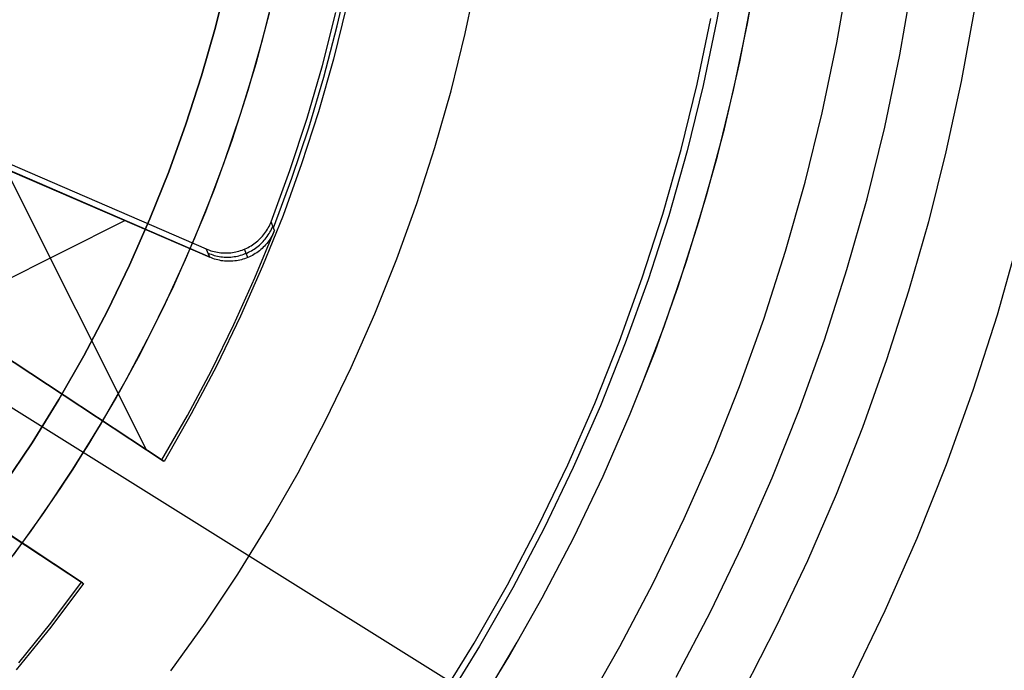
# Model space of a CAD drawing. Header units: millimetres. Extents: x 6239 to 7218, y -13987 to -13139.
# Tile 175 of 256: x 6753 to 6774, y -13478 to -13465. Entities that reach past the tile are written whole.
import ezdxf

# ---------------------------------------------------------------- set-up
doc = ezdxf.new("R2010")
doc.units = ezdxf.units.MM
doc.layers.add('color', color=7, linetype='Continuous')
doc.layers.add('luz', color=7, linetype='Continuous')

msp = doc.modelspace()

# ---------------------------------------------------------------- linework, layer by layer
at = {"color": 7, "true_color": 0xffffff}
for p, q in [((6767.997, -13463.55, 199.6), (6767.76, -13464.91, 199.6)), ((6767.997, -13463.55, 199.6), (6767.76, -13464.91, 199.6)), ((6768.385, -13464.987, 51.1), (6768.624, -13463.613, 51.1)), ((6768.385, -13464.987, 51.1), (6768.624, -13463.613, 51.1)), ((6770.221, -13465.383, 52.515), (6770.473, -13463.938, 52.515)), ((6770.221, -13465.383, 52.515), (6770.473, -13463.938, 52.515)), ((6757.722, -13464.057, 223.059), (6757.473, -13465.065, 223.059)), ((6757.473, -13465.065, 216.059), (6757.722, -13464.057, 216.059)), ((6757.722, -13464.057, 223.059), (6757.473, -13465.065, 223.059)), ((6757.722, -13464.057, 219.559), (6757.473, -13465.065, 219.559)), ((6771.51, -13465.631, 105.1), (6771.77, -13464.141, 105.1)), ((6771.51, -13465.631, 105.1), (6771.77, -13464.141, 105.1)), ((6758.439, -13465.323, 212.059), (6758.697, -13464.281, 212.059)), ((6758.439, -13465.323, 212.059), (6758.697, -13464.281, 212.059)), ((6758.439, -13465.323, 217.559), (6758.697, -13464.281, 217.559)), ((6768.227, -13465.772, 51.1), (6768.496, -13464.386, 51.1)), ((6758.307, -13465.805, 223.059), (6758.58, -13464.772, 223.059)), ((6758.307, -13465.805, 223.059), (6758.58, -13464.772, 223.059)), ((6773.033, -13464.721, 60.689), (6772.767, -13466.175, 60.689)), ((6773.033, -13464.721, 60.689), (6772.767, -13466.175, 60.689)), ((6767.354, -13466.234, 200.6), (6767.637, -13464.887, 200.6)), ((6767.354, -13466.234, 200.6), (6767.637, -13464.887, 200.6)), ((6767.76, -13464.91, 199.6), (6767.476, -13466.262, 199.6)), ((6767.76, -13464.91, 199.6), (6767.476, -13466.262, 199.6)), ((6757.473, -13465.065, 223.059), (6757.189, -13466.064, 223.059)), ((6757.189, -13466.064, 216.059), (6757.473, -13465.065, 216.059)), ((6757.473, -13465.065, 223.059), (6757.189, -13466.064, 223.059)), ((6757.473, -13465.065, 219.559), (6757.189, -13466.064, 219.559)), ((6768.1, -13466.353, 51.1), (6768.385, -13464.987, 51.1)), ((6768.1, -13466.353, 51.1), (6768.385, -13464.987, 51.1)), ((6758.145, -13466.356, 212.059), (6758.439, -13465.323, 212.059)), ((6758.145, -13466.356, 212.059), (6758.439, -13465.323, 212.059)), ((6758.146, -13466.355, 217.559), (6758.439, -13465.323, 217.559)), ((6769.919, -13466.819, 52.515), (6770.221, -13465.383, 52.515)), ((6769.919, -13466.819, 52.515), (6770.221, -13465.383, 52.515)), ((6767.911, -13467.149, 51.1), (6768.227, -13465.772, 51.1)), ((6771.199, -13467.111, 105.1), (6771.51, -13465.631, 105.1)), ((6771.199, -13467.111, 105.1), (6771.51, -13465.631, 105.1)), ((6757.998, -13466.829, 223.059), (6758.307, -13465.805, 223.059)), ((6757.998, -13466.829, 223.059), (6758.307, -13465.805, 223.059)), ((6757.189, -13466.064, 223.059), (6756.87, -13467.053, 223.059)), ((6756.87, -13467.053, 216.059), (6757.189, -13466.064, 216.059)), ((6757.189, -13466.064, 223.059), (6756.87, -13467.053, 223.059)), ((6757.189, -13466.064, 219.559), (6756.87, -13467.053, 219.559)), ((6772.767, -13466.175, 60.689), (6772.455, -13467.621, 60.689)), ((6772.767, -13466.175, 60.689), (6772.455, -13467.621, 60.689)), ((6757.816, -13467.377, 217.559), (6758.146, -13466.355, 217.559)), ((6757.816, -13467.378, 212.059), (6758.145, -13466.356, 212.059)), ((6757.816, -13467.378, 212.059), (6758.145, -13466.356, 212.059)), ((6767.025, -13467.57, 200.6), (6767.354, -13466.234, 200.6)), ((6767.025, -13467.57, 200.6), (6767.354, -13466.234, 200.6)), ((6767.476, -13466.262, 199.6), (6767.146, -13467.602, 199.6)), ((6767.476, -13466.262, 199.6), (6767.146, -13467.602, 199.6)), ((6767.768, -13467.708, 51.1), (6768.1, -13466.353, 51.1)), ((6767.768, -13467.708, 51.1), (6768.1, -13466.353, 51.1)), ((6757.654, -13467.841, 223.059), (6757.998, -13466.829, 223.059)), ((6757.654, -13467.841, 223.059), (6757.998, -13466.829, 223.059)), ((6769.568, -13468.244, 52.515), (6769.919, -13466.819, 52.515)), ((6769.568, -13468.244, 52.515), (6769.919, -13466.819, 52.515)), ((6756.87, -13467.053, 223.059), (6756.518, -13468.03, 223.059)), ((6756.518, -13468.03, 216.059), (6756.87, -13467.053, 216.059)), ((6756.87, -13467.053, 223.059), (6756.518, -13468.03, 223.059)), ((6756.87, -13467.053, 219.559), (6756.518, -13468.03, 219.559)), ((6767.547, -13468.513, 51.1), (6767.911, -13467.149, 51.1)), ((6770.837, -13468.58, 105.1), (6771.199, -13467.111, 105.1)), ((6770.837, -13468.58, 105.1), (6771.199, -13467.111, 105.1)), ((6757.452, -13468.387, 217.559), (6757.816, -13467.377, 217.559)), ((6757.452, -13468.388, 212.059), (6757.816, -13467.378, 212.059)), ((6757.452, -13468.388, 212.059), (6757.816, -13467.378, 212.059)), ((6766.649, -13468.895, 200.6), (6767.025, -13467.57, 200.6)), ((6766.649, -13468.895, 200.6), (6767.025, -13467.57, 200.6)), ((6767.146, -13467.602, 199.6), (6766.769, -13468.931, 199.6)), ((6767.146, -13467.602, 199.6), (6766.769, -13468.931, 199.6)), ((6767.39, -13469.05, 51.1), (6767.768, -13467.708, 51.1)), ((6767.39, -13469.05, 51.1), (6767.768, -13467.708, 51.1)), ((6772.455, -13467.621, 60.689), (6772.096, -13469.055, 60.689)), ((6772.455, -13467.621, 60.689), (6772.096, -13469.055, 60.689)), ((6757.275, -13468.841, 223.059), (6757.654, -13467.841, 223.059)), ((6757.275, -13468.841, 223.059), (6757.654, -13467.841, 223.059)), ((6756.518, -13468.03, 223.059), (6756.132, -13468.995, 223.059)), ((6756.132, -13468.995, 216.059), (6756.518, -13468.03, 216.059)), ((6756.518, -13468.03, 223.059), (6756.132, -13468.995, 223.059)), ((6756.518, -13468.03, 219.559), (6756.132, -13468.995, 219.559)), ((6757.052, -13469.384, 212.059), (6757.452, -13468.388, 212.059)), ((6757.052, -13469.384, 212.059), (6757.452, -13468.388, 212.059)), ((6757.053, -13469.384, 217.559), (6757.452, -13468.387, 217.559)), ((6769.168, -13469.656, 52.515), (6769.568, -13468.244, 52.515)), ((6769.168, -13469.656, 52.515), (6769.568, -13468.244, 52.515)), ((6767.136, -13469.864, 51.1), (6767.547, -13468.513, 51.1)), ((6770.424, -13470.035, 105.1), (6770.837, -13468.58, 105.1)), ((6770.424, -13470.035, 105.1), (6770.837, -13468.58, 105.1)), ((6756.132, -13468.995, 223.059), (6755.712, -13469.945, 223.059)), ((6755.712, -13469.945, 216.059), (6756.132, -13468.995, 216.059)), ((6756.132, -13468.995, 223.059), (6755.712, -13469.945, 223.059)), ((6756.132, -13468.995, 219.559), (6755.712, -13469.945, 219.559)), ((6756.862, -13469.827, 223.059), (6757.275, -13468.841, 223.059)), ((6756.862, -13469.827, 223.059), (6757.275, -13468.841, 223.059)), ((6766.228, -13470.205, 200.6), (6766.649, -13468.895, 200.6)), ((6766.228, -13470.205, 200.6), (6766.649, -13468.895, 200.6)), ((6766.769, -13468.931, 199.6), (6766.347, -13470.246, 199.6)), ((6766.769, -13468.931, 199.6), (6766.347, -13470.246, 199.6)), ((6766.965, -13470.379, 51.1), (6767.39, -13469.05, 51.1)), ((6766.965, -13470.379, 51.1), (6767.39, -13469.05, 51.1)), ((6772.096, -13469.055, 60.689), (6771.69, -13470.476, 60.689)), ((6772.096, -13469.055, 60.689), (6771.69, -13470.476, 60.689)), ((6756.619, -13470.367, 212.059), (6757.052, -13469.384, 212.059)), ((6756.619, -13470.367, 212.059), (6757.052, -13469.384, 212.059)), ((6756.619, -13470.366, 217.559), (6757.053, -13469.384, 217.559)), ((6773.946, -13469.403, 62.1), (6773.503, -13470.966, 62.1)), ((6773.946, -13469.403, 62.1), (6773.503, -13470.966, 62.1)), ((6756.416, -13470.798, 223.059), (6756.862, -13469.827, 223.059)), ((6756.416, -13470.798, 223.059), (6756.862, -13469.827, 223.059)), ((6768.719, -13471.053, 52.515), (6769.168, -13469.656, 52.515)), ((6768.719, -13471.053, 52.515), (6769.168, -13469.656, 52.515)), ((6755.712, -13469.945, 223.059), (6755.26, -13470.88, 223.059)), ((6755.26, -13470.88, 216.059), (6755.712, -13469.945, 216.059)), ((6755.712, -13469.945, 223.059), (6755.26, -13470.88, 223.059)), ((6755.712, -13469.945, 219.559), (6755.26, -13470.88, 219.559)), ((6766.678, -13471.2, 51.1), (6767.136, -13469.864, 51.1)), ((6765.762, -13471.5, 200.6), (6766.228, -13470.205, 200.6)), ((6765.762, -13471.5, 200.6), (6766.228, -13470.205, 200.6)), ((6769.962, -13471.475, 105.1), (6770.424, -13470.035, 105.1)), ((6769.962, -13471.475, 105.1), (6770.424, -13470.035, 105.1)), ((6756.152, -13471.333, 217.559), (6756.619, -13470.366, 217.559)), ((6756.152, -13471.333, 212.059), (6756.619, -13470.367, 212.059)), ((6756.152, -13471.333, 212.059), (6756.619, -13470.367, 212.059)), ((6766.347, -13470.246, 199.6), (6765.88, -13471.545, 199.6)), ((6766.347, -13470.246, 199.6), (6765.88, -13471.545, 199.6)), ((6766.496, -13471.693, 51.1), (6766.965, -13470.379, 51.1)), ((6766.496, -13471.693, 51.1), (6766.965, -13470.379, 51.1)), ((6771.69, -13470.476, 60.689), (6771.239, -13471.884, 60.689)), ((6771.69, -13470.476, 60.689), (6771.239, -13471.884, 60.689)), ((6755.936, -13471.753, 223.059), (6756.416, -13470.798, 223.059)), ((6755.936, -13471.753, 223.059), (6756.416, -13470.798, 223.059)), ((6755.26, -13470.88, 223.059), (6754.776, -13471.8, 223.059)), ((6754.776, -13471.8, 216.059), (6755.26, -13470.88, 216.059)), ((6755.26, -13470.88, 223.059), (6754.776, -13471.8, 223.059)), ((6755.26, -13470.88, 219.559), (6754.776, -13471.8, 219.559)), ((6773.503, -13470.966, 62.1), (6773.007, -13472.512, 62.1)), ((6773.503, -13470.966, 62.1), (6773.007, -13472.512, 62.1)), ((6755.09, -13471.213, 223.059), (6755.09, -13471.213, 216.059)), ((6766.174, -13472.519, 51.1), (6766.678, -13471.2, 51.1)), ((6768.223, -13472.434, 52.515), (6768.719, -13471.053, 52.515)), ((6768.223, -13472.434, 52.515), (6768.719, -13471.053, 52.515)), ((6755.651, -13472.283, 212.059), (6756.152, -13471.333, 212.059)), ((6755.651, -13472.283, 212.059), (6756.152, -13471.333, 212.059)), ((6755.652, -13472.282, 217.559), (6756.152, -13471.333, 217.559)), ((6765.252, -13472.779, 200.6), (6765.762, -13471.5, 200.6)), ((6765.252, -13472.779, 200.6), (6765.762, -13471.5, 200.6)), ((6765.88, -13471.545, 199.6), (6765.368, -13472.827, 199.6)), ((6765.88, -13471.545, 199.6), (6765.368, -13472.827, 199.6)), ((6769.45, -13472.899, 105.1), (6769.962, -13471.475, 105.1)), ((6769.45, -13472.899, 105.1), (6769.962, -13471.475, 105.1)), ((6754.776, -13471.8, 223.059), (6754.26, -13472.701, 223.059)), ((6754.26, -13472.701, 216.059), (6754.776, -13471.8, 216.059)), ((6754.776, -13471.8, 223.059), (6754.26, -13472.701, 223.059)), ((6754.776, -13471.8, 219.559), (6754.26, -13472.701, 219.559)), ((6755.423, -13472.691, 223.059), (6755.936, -13471.753, 223.059)), ((6755.423, -13472.691, 223.059), (6755.936, -13471.753, 223.059)), ((6765.982, -13472.989, 51.1), (6766.496, -13471.693, 51.1)), ((6765.982, -13472.989, 51.1), (6766.496, -13471.693, 51.1)), ((6771.239, -13471.884, 60.689), (6770.742, -13473.275, 60.689)), ((6771.239, -13471.884, 60.689), (6770.742, -13473.275, 60.689)), ((6755.118, -13473.215, 212.059), (6755.651, -13472.283, 212.059)), ((6755.118, -13473.215, 212.059), (6755.651, -13472.283, 212.059)), ((6755.119, -13473.214, 217.559), (6755.652, -13472.282, 217.559)), ((6767.679, -13473.796, 52.515), (6768.223, -13472.434, 52.515)), ((6767.679, -13473.796, 52.515), (6768.223, -13472.434, 52.515)), ((6773.007, -13472.512, 62.1), (6772.457, -13474.039, 62.1)), ((6773.007, -13472.512, 62.1), (6772.457, -13474.039, 62.1)), ((6754.26, -13472.701, 223.059), (6753.714, -13473.585, 223.059)), ((6753.714, -13473.585, 216.059), (6754.26, -13472.701, 216.059)), ((6754.26, -13472.701, 223.059), (6753.714, -13473.585, 223.059)), ((6754.26, -13472.701, 219.559), (6753.714, -13473.585, 219.559)), ((6754.878, -13473.611, 223.059), (6755.423, -13472.691, 223.059)), ((6754.878, -13473.611, 223.059), (6755.423, -13472.691, 223.059)), ((6764.698, -13474.039, 200.6), (6765.252, -13472.779, 200.6)), ((6764.698, -13474.039, 200.6), (6765.252, -13472.779, 200.6)), ((6765.368, -13472.827, 199.6), (6764.812, -13474.091, 199.6)), ((6765.368, -13472.827, 199.6), (6764.812, -13474.091, 199.6)), ((6765.423, -13474.267, 51.1), (6765.982, -13472.989, 51.1)), ((6765.423, -13474.267, 51.1), (6765.982, -13472.989, 51.1)), ((6768.889, -13474.304, 105.1), (6769.45, -13472.899, 105.1)), ((6768.889, -13474.304, 105.1), (6769.45, -13472.899, 105.1)), ((6754.553, -13474.128, 212.059), (6755.118, -13473.215, 212.059)), ((6754.553, -13474.128, 212.059), (6755.118, -13473.215, 212.059)), ((6754.554, -13474.127, 217.559), (6755.119, -13473.214, 217.559)), ((6770.742, -13473.275, 60.689), (6770.201, -13474.649, 60.689)), ((6770.742, -13473.275, 60.689), (6770.201, -13474.649, 60.689)), ((6753.714, -13473.585, 223.059), (6753.137, -13474.449, 223.059)), ((6753.137, -13474.449, 216.059), (6753.714, -13473.585, 216.059)), ((6753.714, -13473.585, 223.059), (6753.137, -13474.449, 223.059)), ((6753.714, -13473.585, 219.559), (6753.137, -13474.449, 219.559)), ((6754.302, -13474.512, 223.059), (6754.878, -13473.611, 223.059)), ((6754.302, -13474.512, 223.059), (6754.878, -13473.611, 223.059)), ((6767.088, -13475.14, 52.515), (6767.679, -13473.796, 52.515)), ((6767.088, -13475.14, 52.515), (6767.679, -13473.796, 52.515)), ((6764.101, -13475.279, 200.6), (6764.698, -13474.039, 200.6)), ((6764.101, -13475.279, 200.6), (6764.698, -13474.039, 200.6)), ((6772.457, -13474.039, 62.1), (6771.855, -13475.547, 62.1)), ((6772.457, -13474.039, 62.1), (6771.855, -13475.547, 62.1)), ((6753.957, -13475.021, 212.059), (6754.553, -13474.128, 212.059)), ((6753.957, -13475.021, 212.059), (6754.553, -13474.128, 212.059)), ((6753.958, -13475.02, 217.559), (6754.554, -13474.127, 217.559)), ((6764.812, -13474.091, 199.6), (6764.213, -13475.336, 199.6)), ((6764.812, -13474.091, 199.6), (6764.213, -13475.336, 199.6)), ((6764.821, -13475.525, 51.1), (6765.423, -13474.267, 51.1)), ((6764.821, -13475.525, 51.1), (6765.423, -13474.267, 51.1)), ((6768.28, -13475.688, 105.1), (6768.889, -13474.304, 105.1)), ((6768.28, -13475.688, 105.1), (6768.889, -13474.304, 105.1)), ((6753.696, -13475.392, 223.059), (6754.302, -13474.512, 223.059)), ((6753.696, -13475.392, 223.059), (6754.302, -13474.512, 223.059)), ((6770.201, -13474.649, 60.689), (6769.614, -13476.005, 60.689)), ((6770.201, -13474.649, 60.689), (6769.614, -13476.005, 60.689)), ((6753.33, -13475.893, 212.059), (6753.957, -13475.021, 212.059)), ((6753.33, -13475.893, 212.059), (6753.957, -13475.021, 212.059)), ((6753.331, -13475.892, 217.559), (6753.958, -13475.02, 217.559)), ((6763.461, -13476.498, 200.6), (6764.101, -13475.279, 200.6)), ((6763.461, -13476.498, 200.6), (6764.101, -13475.279, 200.6)), ((6766.452, -13476.462, 52.515), (6767.088, -13475.14, 52.515)), ((6766.452, -13476.462, 52.515), (6767.088, -13475.14, 52.515)), ((6753.059, -13476.251, 223.059), (6753.696, -13475.392, 223.059)), ((6753.059, -13476.251, 223.059), (6753.696, -13475.392, 223.059)), ((6764.213, -13475.336, 199.6), (6763.571, -13476.558, 199.6)), ((6764.213, -13475.336, 199.6), (6763.571, -13476.558, 199.6)), ((6764.176, -13476.762, 51.1), (6764.821, -13475.525, 51.1)), ((6764.176, -13476.762, 51.1), (6764.821, -13475.525, 51.1)), ((6771.855, -13475.547, 62.1), (6771.202, -13477.034, 62.1)), ((6771.855, -13475.547, 62.1), (6771.202, -13477.034, 62.1)), ((6767.624, -13477.051, 105.1), (6768.28, -13475.688, 105.1)), ((6767.624, -13477.051, 105.1), (6768.28, -13475.688, 105.1)), ((6769.614, -13476.005, 60.689), (6768.983, -13477.34, 60.689)), ((6769.614, -13476.005, 60.689), (6768.983, -13477.34, 60.689)), ((6765.77, -13477.761, 52.515), (6766.452, -13476.462, 52.515)), ((6765.77, -13477.761, 52.515), (6766.452, -13476.462, 52.515)), ((6762.78, -13477.694, 200.6), (6763.461, -13476.498, 200.6)), ((6762.78, -13477.694, 200.6), (6763.461, -13476.498, 200.6)), ((6763.571, -13476.558, 199.6), (6762.888, -13477.758, 199.6)), ((6763.571, -13476.558, 199.6), (6762.888, -13477.758, 199.6)), ((6763.489, -13477.976, 51.1), (6764.176, -13476.762, 51.1)), ((6763.489, -13477.976, 51.1), (6764.176, -13476.762, 51.1)), ((6766.921, -13478.391, 105.1), (6767.624, -13477.051, 105.1)), ((6766.921, -13478.391, 105.1), (6767.624, -13477.051, 105.1)), ((6771.202, -13477.034, 62.1), (6770.497, -13478.497, 62.1)), ((6771.202, -13477.034, 62.1), (6770.497, -13478.497, 62.1)), ((6768.983, -13477.34, 60.689), (6768.309, -13478.653, 60.689)), ((6768.983, -13477.34, 60.689), (6768.309, -13478.653, 60.689)), ((6762.058, -13478.866, 200.6), (6762.78, -13477.694, 200.6)), ((6762.058, -13478.866, 200.6), (6762.78, -13477.694, 200.6)), ((6762.981, -13478.815, 51.1), (6763.664, -13477.675, 51.1)), ((6762.888, -13477.758, 199.6), (6762.163, -13478.934, 199.6)), ((6762.888, -13477.758, 199.6), (6762.163, -13478.934, 199.6)), ((6765.043, -13479.036, 52.515), (6765.77, -13477.761, 52.515)), ((6765.043, -13479.036, 52.515), (6765.77, -13477.761, 52.515)), ((6762.76, -13479.166, 51.1), (6763.489, -13477.976, 51.1)), ((6762.76, -13479.166, 51.1), (6763.489, -13477.976, 51.1))]:
    msp.add_line(p, q, dxfattribs=at)
at = {"layer": 'color', "color": 254, "true_color": 0xcad1ee}
for p, q in [((6759.973, -13465.038, 33.4), (6760.213, -13463.979, 33.4)), ((6762.598, -13465.195, 30.3), (6762.848, -13464.013, 30.3)), ((6762.598, -13465.195, 30.3), (6762.848, -13464.013, 30.3)), ((6762.598, -13465.195, 38.6), (6762.848, -13464.013, 38.6)), ((6762.598, -13465.195, 34.45), (6762.848, -13464.013, 34.45)), ((6762.598, -13465.195, 38.6), (6762.848, -13464.013, 38.6)), ((6759.669, -13465.852, 28.2), (6759.946, -13464.762, 28.2)), ((6759.669, -13465.852, 28.2), (6759.946, -13464.762, 28.2)), ((6760.162, -13464.633, 38.6), (6759.892, -13465.721, 38.6)), ((6760.162, -13464.633, 38.6), (6759.892, -13465.721, 38.6)), ((6759.698, -13466.089, 33.4), (6759.973, -13465.038, 33.4)), ((6762.307, -13466.368, 30.3), (6762.598, -13465.195, 30.3)), ((6762.307, -13466.368, 30.3), (6762.598, -13465.195, 30.3)), ((6762.307, -13466.368, 38.6), (6762.598, -13465.195, 38.6)), ((6762.307, -13466.368, 34.45), (6762.598, -13465.195, 34.45)), ((6762.307, -13466.368, 38.6), (6762.598, -13465.195, 38.6)), ((6759.892, -13465.721, 38.6), (6759.585, -13466.8, 38.6)), ((6759.892, -13465.721, 38.6), (6759.585, -13466.8, 38.6)), ((6757.356, -13469.778, 35.436), (6748.473, -13465.938, 35.436)), ((6748.523, -13465.821, 28.2), (6757.286, -13469.61, 28.2)), ((6748.523, -13465.821, 28.2), (6757.286, -13469.61, 28.2)), ((6759.355, -13466.931, 28.2), (6759.669, -13465.852, 28.2)), ((6759.355, -13466.931, 28.2), (6759.669, -13465.852, 28.2)), ((6759.388, -13467.13, 33.4), (6759.698, -13466.089, 33.4)), ((6761.976, -13467.53, 30.3), (6762.307, -13466.368, 30.3)), ((6761.976, -13467.53, 30.3), (6762.307, -13466.368, 30.3)), ((6761.976, -13467.53, 38.6), (6762.307, -13466.368, 38.6)), ((6761.976, -13467.53, 34.45), (6762.307, -13466.368, 34.45)), ((6761.976, -13467.53, 38.6), (6762.307, -13466.368, 38.6)), ((6749.943, -13466.576, 35.6), (6757.357, -13469.782, 35.6)), ((6749.943, -13466.576, 35.6), (6757.357, -13469.782, 35.6)), ((6759.003, -13467.999, 28.2), (6759.355, -13466.931, 28.2)), ((6759.003, -13467.999, 28.2), (6759.355, -13466.931, 28.2)), ((6759.585, -13466.8, 38.6), (6759.241, -13467.868, 38.6)), ((6759.585, -13466.8, 38.6), (6759.241, -13467.868, 38.6)), ((6759.043, -13468.16, 33.4), (6759.388, -13467.13, 33.4)), ((6761.605, -13468.68, 30.3), (6761.976, -13467.53, 30.3)), ((6761.605, -13468.68, 30.3), (6761.976, -13467.53, 30.3)), ((6761.605, -13468.68, 38.6), (6761.976, -13467.53, 38.6)), ((6761.605, -13468.68, 34.45), (6761.976, -13467.53, 34.45)), ((6761.605, -13468.68, 38.6), (6761.976, -13467.53, 38.6)), ((6756.058, -13473.727, 35.6), (6753.175, -13467.973, 35.6)), ((6758.615, -13469.054, 28.2), (6759.003, -13467.999, 28.2)), ((6758.615, -13469.054, 28.2), (6759.003, -13467.999, 28.2)), ((6759.241, -13467.868, 38.6), (6758.86, -13468.923, 38.6)), ((6759.241, -13467.868, 38.6), (6758.86, -13468.923, 38.6)), ((6758.664, -13469.178, 33.4), (6759.043, -13468.16, 33.4)), ((6761.194, -13469.816, 30.3), (6761.605, -13468.68, 30.3)), ((6761.194, -13469.816, 30.3), (6761.605, -13468.68, 30.3)), ((6761.194, -13469.816, 38.6), (6761.605, -13468.68, 38.6)), ((6761.194, -13469.816, 34.45), (6761.605, -13468.68, 34.45)), ((6761.194, -13469.816, 38.6), (6761.605, -13468.68, 38.6)), ((6756.422, -13473.967, 38.6), (6748.728, -13468.898, 38.6)), ((6756.422, -13473.967, 38.6), (6748.728, -13468.898, 38.6)), ((6748.75, -13468.912, 37.1), (6756.4, -13473.953, 37.1)), ((6748.772, -13468.926, 35.6), (6756.378, -13473.938, 35.6)), ((6748.772, -13468.926, 35.6), (6756.378, -13473.938, 35.6)), ((6758.86, -13468.923, 38.6), (6758.442, -13469.964, 38.6)), ((6758.86, -13468.923, 38.6), (6758.442, -13469.964, 38.6)), ((6751.815, -13470.931, 35.6), (6755.613, -13469.028, 35.6)), ((6758.521, -13469.237, 28.2), (6758.539, -13469.208, 28.2)), ((6758.521, -13469.237, 28.2), (6758.539, -13469.208, 28.2)), ((6758.539, -13469.208, 28.2), (6758.556, -13469.178, 28.2)), ((6758.539, -13469.208, 28.2), (6758.556, -13469.178, 28.2)), ((6758.556, -13469.178, 28.2), (6758.573, -13469.148, 28.2)), ((6758.556, -13469.178, 28.2), (6758.573, -13469.148, 28.2)), ((6758.573, -13469.148, 28.2), (6758.588, -13469.117, 28.2)), ((6758.573, -13469.148, 28.2), (6758.588, -13469.117, 28.2)), ((6758.588, -13469.117, 28.2), (6758.602, -13469.086, 28.2)), ((6758.588, -13469.117, 28.2), (6758.602, -13469.086, 28.2)), ((6758.602, -13469.086, 28.2), (6758.615, -13469.054, 28.2)), ((6758.602, -13469.086, 28.2), (6758.615, -13469.054, 28.2)), ((6758.608, -13469.236, 31.902), (6758.623, -13469.205, 31.903)), ((6758.685, -13469.23, 35.6), (6758.615, -13469.054, 28.2)), ((6758.685, -13469.23, 35.6), (6758.615, -13469.054, 28.2)), ((6758.623, -13469.205, 31.903), (6758.637, -13469.174, 31.903)), ((6758.637, -13469.174, 31.903), (6758.65, -13469.142, 31.904)), ((6758.285, -13470.2, 35.6), (6758.685, -13469.23, 35.6)), ((6758.285, -13470.2, 35.6), (6758.685, -13469.23, 35.6)), ((6758.343, -13469.443, 28.2), (6758.368, -13469.42, 28.2)), ((6758.343, -13469.443, 28.2), (6758.368, -13469.42, 28.2)), ((6758.368, -13469.42, 28.2), (6758.393, -13469.396, 28.2)), ((6758.368, -13469.42, 28.2), (6758.393, -13469.396, 28.2)), ((6758.393, -13469.396, 28.2), (6758.416, -13469.372, 28.2)), ((6758.393, -13469.396, 28.2), (6758.416, -13469.372, 28.2)), ((6758.416, -13469.372, 28.2), (6758.439, -13469.346, 28.2)), ((6758.416, -13469.372, 28.2), (6758.439, -13469.346, 28.2)), ((6758.439, -13469.346, 28.2), (6758.461, -13469.32, 28.2)), ((6758.439, -13469.346, 28.2), (6758.461, -13469.32, 28.2)), ((6758.461, -13469.32, 28.2), (6758.482, -13469.293, 28.2)), ((6758.461, -13469.32, 28.2), (6758.482, -13469.293, 28.2)), ((6758.474, -13469.433, 31.899), (6758.496, -13469.407, 31.899)), ((6758.482, -13469.293, 28.2), (6758.502, -13469.265, 28.2)), ((6758.482, -13469.293, 28.2), (6758.502, -13469.265, 28.2)), ((6758.496, -13469.407, 31.899), (6758.517, -13469.38, 31.9)), ((6758.502, -13469.265, 28.2), (6758.521, -13469.237, 28.2)), ((6758.502, -13469.265, 28.2), (6758.521, -13469.237, 28.2)), ((6758.517, -13469.38, 31.9), (6758.537, -13469.353, 31.9)), ((6758.537, -13469.353, 31.9), (6758.556, -13469.324, 31.901)), ((6758.556, -13469.324, 31.901), (6758.574, -13469.295, 31.901)), ((6758.588, -13469.415, 35.6), (6758.569, -13469.444, 35.6)), ((6758.588, -13469.415, 35.6), (6758.569, -13469.444, 35.6)), ((6758.574, -13469.295, 31.901), (6758.591, -13469.266, 31.902)), ((6758.607, -13469.386, 35.6), (6758.588, -13469.415, 35.6)), ((6758.607, -13469.386, 35.6), (6758.588, -13469.415, 35.6)), ((6758.591, -13469.266, 31.902), (6758.608, -13469.236, 31.902)), ((6758.625, -13469.356, 35.6), (6758.607, -13469.386, 35.6)), ((6758.625, -13469.356, 35.6), (6758.607, -13469.386, 35.6)), ((6758.641, -13469.325, 35.6), (6758.625, -13469.356, 35.6)), ((6758.641, -13469.325, 35.6), (6758.625, -13469.356, 35.6)), ((6758.657, -13469.294, 35.6), (6758.641, -13469.325, 35.6)), ((6758.657, -13469.294, 35.6), (6758.641, -13469.325, 35.6)), ((6758.671, -13469.262, 35.6), (6758.657, -13469.294, 35.6)), ((6758.671, -13469.262, 35.6), (6758.657, -13469.294, 35.6)), ((6758.685, -13469.23, 35.6), (6758.671, -13469.262, 35.6)), ((6758.685, -13469.23, 35.6), (6758.671, -13469.262, 35.6)), ((6757.286, -13469.61, 28.2), (6757.317, -13469.623, 28.2)), ((6757.357, -13469.782, 35.6), (6757.286, -13469.61, 28.2)), ((6757.357, -13469.782, 35.6), (6757.286, -13469.61, 28.2)), ((6757.286, -13469.61, 28.2), (6757.317, -13469.623, 28.2)), ((6757.317, -13469.623, 28.2), (6757.349, -13469.635, 28.2)), ((6757.317, -13469.623, 28.2), (6757.349, -13469.635, 28.2)), ((6758.021, -13469.633, 28.2), (6758.053, -13469.621, 28.2)), ((6758.021, -13469.633, 28.2), (6758.053, -13469.621, 28.2)), ((6758.053, -13469.621, 28.2), (6758.084, -13469.608, 28.2)), ((6758.053, -13469.621, 28.2), (6758.084, -13469.608, 28.2)), ((6758.138, -13469.787, 35.6), (6758.068, -13469.615, 28.2)), ((6758.084, -13469.608, 28.2), (6758.115, -13469.594, 28.2)), ((6758.084, -13469.608, 28.2), (6758.115, -13469.594, 28.2)), ((6758.115, -13469.594, 28.2), (6758.146, -13469.578, 28.2)), ((6758.115, -13469.594, 28.2), (6758.146, -13469.578, 28.2)), ((6758.146, -13469.578, 28.2), (6758.176, -13469.562, 28.2)), ((6758.146, -13469.578, 28.2), (6758.176, -13469.562, 28.2)), ((6758.176, -13469.562, 28.2), (6758.205, -13469.545, 28.2)), ((6758.176, -13469.562, 28.2), (6758.205, -13469.545, 28.2)), ((6758.205, -13469.545, 28.2), (6758.234, -13469.526, 28.2)), ((6758.205, -13469.545, 28.2), (6758.234, -13469.526, 28.2)), ((6758.234, -13469.526, 28.2), (6758.262, -13469.507, 28.2)), ((6758.234, -13469.526, 28.2), (6758.262, -13469.507, 28.2)), ((6758.24, -13469.631, 31.897), (6758.269, -13469.613, 31.897)), ((6758.262, -13469.507, 28.2), (6758.29, -13469.487, 28.2)), ((6758.262, -13469.507, 28.2), (6758.29, -13469.487, 28.2)), ((6758.269, -13469.613, 31.897), (6758.297, -13469.594, 31.897)), ((6758.29, -13469.487, 28.2), (6758.317, -13469.465, 28.2)), ((6758.29, -13469.487, 28.2), (6758.317, -13469.465, 28.2)), ((6758.297, -13469.594, 31.897), (6758.325, -13469.573, 31.897)), ((6758.317, -13469.465, 28.2), (6758.343, -13469.443, 28.2)), ((6758.317, -13469.465, 28.2), (6758.343, -13469.443, 28.2)), ((6758.325, -13469.573, 31.897), (6758.351, -13469.552, 31.897)), ((6758.351, -13469.552, 31.897), (6758.377, -13469.53, 31.898)), ((6758.377, -13469.53, 31.898), (6758.403, -13469.507, 31.898)), ((6758.404, -13469.624, 35.6), (6758.377, -13469.646, 35.6)), ((6758.404, -13469.624, 35.6), (6758.377, -13469.646, 35.6)), ((6758.403, -13469.507, 31.898), (6758.427, -13469.483, 31.898)), ((6758.43, -13469.601, 35.6), (6758.404, -13469.624, 35.6)), ((6758.43, -13469.601, 35.6), (6758.404, -13469.624, 35.6)), ((6758.427, -13469.483, 31.898), (6758.451, -13469.459, 31.898)), ((6758.456, -13469.577, 35.6), (6758.43, -13469.601, 35.6)), ((6758.456, -13469.577, 35.6), (6758.43, -13469.601, 35.6)), ((6758.451, -13469.459, 31.898), (6758.474, -13469.433, 31.899)), ((6758.48, -13469.552, 35.6), (6758.456, -13469.577, 35.6)), ((6758.48, -13469.552, 35.6), (6758.456, -13469.577, 35.6)), ((6758.504, -13469.526, 35.6), (6758.48, -13469.552, 35.6)), ((6758.504, -13469.526, 35.6), (6758.48, -13469.552, 35.6)), ((6758.526, -13469.499, 35.6), (6758.504, -13469.526, 35.6)), ((6758.526, -13469.499, 35.6), (6758.504, -13469.526, 35.6)), ((6758.548, -13469.472, 35.6), (6758.526, -13469.499, 35.6)), ((6758.548, -13469.472, 35.6), (6758.526, -13469.499, 35.6)), ((6758.569, -13469.444, 35.6), (6758.548, -13469.472, 35.6)), ((6758.569, -13469.444, 35.6), (6758.548, -13469.472, 35.6)), ((6757.322, -13469.696, 31.904), (6757.353, -13469.709, 31.903)), ((6757.349, -13469.635, 28.2), (6757.382, -13469.646, 28.2)), ((6757.349, -13469.635, 28.2), (6757.382, -13469.646, 28.2)), ((6757.353, -13469.709, 31.903), (6757.385, -13469.721, 31.903)), ((6757.39, -13469.795, 35.6), (6757.357, -13469.782, 35.6)), ((6757.39, -13469.795, 35.6), (6757.357, -13469.782, 35.6)), ((6757.382, -13469.646, 28.2), (6757.415, -13469.656, 28.2)), ((6757.382, -13469.646, 28.2), (6757.415, -13469.656, 28.2)), ((6757.385, -13469.721, 31.903), (6757.418, -13469.732, 31.902)), ((6757.422, -13469.807, 35.6), (6757.39, -13469.795, 35.6)), ((6757.422, -13469.807, 35.6), (6757.39, -13469.795, 35.6)), ((6757.415, -13469.656, 28.2), (6757.448, -13469.664, 28.2)), ((6757.415, -13469.656, 28.2), (6757.448, -13469.664, 28.2)), ((6757.418, -13469.732, 31.902), (6757.45, -13469.742, 31.902)), ((6757.455, -13469.818, 35.6), (6757.422, -13469.807, 35.6)), ((6757.455, -13469.818, 35.6), (6757.422, -13469.807, 35.6)), ((6757.448, -13469.664, 28.2), (6757.481, -13469.672, 28.2)), ((6757.448, -13469.664, 28.2), (6757.481, -13469.672, 28.2)), ((6757.45, -13469.742, 31.902), (6757.483, -13469.75, 31.901)), ((6757.489, -13469.828, 35.6), (6757.455, -13469.818, 35.6)), ((6757.489, -13469.828, 35.6), (6757.455, -13469.818, 35.6)), ((6757.481, -13469.672, 28.2), (6757.515, -13469.678, 28.2)), ((6757.481, -13469.672, 28.2), (6757.515, -13469.678, 28.2)), ((6757.483, -13469.75, 31.901), (6757.517, -13469.758, 31.901)), ((6757.515, -13469.678, 28.2), (6757.549, -13469.683, 28.2)), ((6757.515, -13469.678, 28.2), (6757.549, -13469.683, 28.2)), ((6757.517, -13469.758, 31.901), (6757.55, -13469.764, 31.9)), ((6757.549, -13469.683, 28.2), (6757.583, -13469.687, 28.2)), ((6757.549, -13469.683, 28.2), (6757.583, -13469.687, 28.2)), ((6757.55, -13469.764, 31.9), (6757.584, -13469.769, 31.9)), ((6757.583, -13469.687, 28.2), (6757.617, -13469.69, 28.2)), ((6757.583, -13469.687, 28.2), (6757.617, -13469.69, 28.2)), ((6757.584, -13469.769, 31.9), (6757.618, -13469.773, 31.899)), ((6757.617, -13469.69, 28.2), (6757.651, -13469.692, 28.2)), ((6757.617, -13469.69, 28.2), (6757.651, -13469.692, 28.2)), ((6757.618, -13469.773, 31.899), (6757.652, -13469.776, 31.899)), ((6757.651, -13469.692, 28.2), (6757.685, -13469.692, 28.2)), ((6757.651, -13469.692, 28.2), (6757.685, -13469.692, 28.2)), ((6757.652, -13469.776, 31.899), (6757.686, -13469.778, 31.898)), ((6757.685, -13469.692, 28.2), (6757.719, -13469.692, 28.2)), ((6757.685, -13469.692, 28.2), (6757.719, -13469.692, 28.2)), ((6757.686, -13469.778, 31.898), (6757.72, -13469.778, 31.898)), ((6757.719, -13469.692, 28.2), (6757.753, -13469.69, 28.2)), ((6757.719, -13469.692, 28.2), (6757.753, -13469.69, 28.2)), ((6757.72, -13469.778, 31.898), (6757.755, -13469.777, 31.898)), ((6757.753, -13469.69, 28.2), (6757.788, -13469.687, 28.2)), ((6757.753, -13469.69, 28.2), (6757.788, -13469.687, 28.2)), ((6757.755, -13469.777, 31.898), (6757.789, -13469.776, 31.898)), ((6757.788, -13469.687, 28.2), (6757.822, -13469.683, 28.2)), ((6757.788, -13469.687, 28.2), (6757.822, -13469.683, 28.2)), ((6757.789, -13469.776, 31.898), (6757.823, -13469.773, 31.897)), ((6757.822, -13469.683, 28.2), (6757.855, -13469.677, 28.2)), ((6757.822, -13469.683, 28.2), (6757.855, -13469.677, 28.2)), ((6757.823, -13469.773, 31.897), (6757.857, -13469.768, 31.897)), ((6757.855, -13469.677, 28.2), (6757.889, -13469.671, 28.2)), ((6757.855, -13469.677, 28.2), (6757.889, -13469.671, 28.2)), ((6757.857, -13469.768, 31.897), (6757.89, -13469.763, 31.897)), ((6757.889, -13469.671, 28.2), (6757.922, -13469.663, 28.2)), ((6757.889, -13469.671, 28.2), (6757.922, -13469.663, 28.2)), ((6757.89, -13469.763, 31.897), (6757.924, -13469.757, 31.897)), ((6757.922, -13469.663, 28.2), (6757.955, -13469.654, 28.2)), ((6757.922, -13469.663, 28.2), (6757.955, -13469.654, 28.2)), ((6757.924, -13469.757, 31.897), (6757.957, -13469.749, 31.897)), ((6757.955, -13469.654, 28.2), (6757.988, -13469.644, 28.2)), ((6757.955, -13469.654, 28.2), (6757.988, -13469.644, 28.2)), ((6757.957, -13469.749, 31.897), (6757.99, -13469.74, 31.896)), ((6757.988, -13469.644, 28.2), (6758.021, -13469.633, 28.2)), ((6757.988, -13469.644, 28.2), (6758.021, -13469.633, 28.2)), ((6757.99, -13469.74, 31.896), (6758.023, -13469.731, 31.896)), ((6758.039, -13469.822, 35.6), (6758.006, -13469.832, 35.6)), ((6758.039, -13469.822, 35.6), (6758.006, -13469.832, 35.6)), ((6758.023, -13469.731, 31.896), (6758.055, -13469.72, 31.896)), ((6758.073, -13469.812, 35.6), (6758.039, -13469.822, 35.6)), ((6758.073, -13469.812, 35.6), (6758.039, -13469.822, 35.6)), ((6758.055, -13469.72, 31.896), (6758.087, -13469.707, 31.896)), ((6758.106, -13469.8, 35.6), (6758.073, -13469.812, 35.6)), ((6758.106, -13469.8, 35.6), (6758.073, -13469.812, 35.6)), ((6758.087, -13469.707, 31.896), (6758.119, -13469.694, 31.896)), ((6758.138, -13469.787, 35.6), (6758.106, -13469.8, 35.6)), ((6758.138, -13469.787, 35.6), (6758.106, -13469.8, 35.6)), ((6758.119, -13469.694, 31.896), (6758.15, -13469.68, 31.896)), ((6758.17, -13469.773, 35.6), (6758.138, -13469.787, 35.6)), ((6758.17, -13469.773, 35.6), (6758.138, -13469.787, 35.6)), ((6758.15, -13469.68, 31.896), (6758.181, -13469.665, 31.896)), ((6758.201, -13469.758, 35.6), (6758.17, -13469.773, 35.6)), ((6758.201, -13469.758, 35.6), (6758.17, -13469.773, 35.6)), ((6758.181, -13469.665, 31.896), (6758.211, -13469.649, 31.896)), ((6758.232, -13469.742, 35.6), (6758.201, -13469.758, 35.6)), ((6758.232, -13469.742, 35.6), (6758.201, -13469.758, 35.6)), ((6758.211, -13469.649, 31.896), (6758.24, -13469.631, 31.897)), ((6758.263, -13469.725, 35.6), (6758.232, -13469.742, 35.6)), ((6758.263, -13469.725, 35.6), (6758.232, -13469.742, 35.6)), ((6758.292, -13469.707, 35.6), (6758.263, -13469.725, 35.6)), ((6758.292, -13469.707, 35.6), (6758.263, -13469.725, 35.6)), ((6758.321, -13469.687, 35.6), (6758.292, -13469.707, 35.6)), ((6758.321, -13469.687, 35.6), (6758.292, -13469.707, 35.6)), ((6758.35, -13469.667, 35.6), (6758.321, -13469.687, 35.6)), ((6758.35, -13469.667, 35.6), (6758.321, -13469.687, 35.6)), ((6758.377, -13469.646, 35.6), (6758.35, -13469.667, 35.6)), ((6758.377, -13469.646, 35.6), (6758.35, -13469.667, 35.6)), ((6760.745, -13470.938, 30.3), (6761.194, -13469.816, 30.3)), ((6760.745, -13470.938, 30.3), (6761.194, -13469.816, 30.3)), ((6760.745, -13470.938, 38.6), (6761.194, -13469.816, 38.6)), ((6760.745, -13470.938, 34.45), (6761.194, -13469.816, 34.45)), ((6760.745, -13470.938, 38.6), (6761.194, -13469.816, 38.6)), ((6757.523, -13469.837, 35.6), (6757.489, -13469.828, 35.6)), ((6757.523, -13469.837, 35.6), (6757.489, -13469.828, 35.6)), ((6757.557, -13469.844, 35.6), (6757.523, -13469.837, 35.6)), ((6757.557, -13469.844, 35.6), (6757.523, -13469.837, 35.6)), ((6757.591, -13469.851, 35.6), (6757.557, -13469.844, 35.6)), ((6757.591, -13469.851, 35.6), (6757.557, -13469.844, 35.6)), ((6757.625, -13469.856, 35.6), (6757.591, -13469.851, 35.6)), ((6757.625, -13469.856, 35.6), (6757.591, -13469.851, 35.6)), ((6757.66, -13469.86, 35.6), (6757.625, -13469.856, 35.6)), ((6757.66, -13469.86, 35.6), (6757.625, -13469.856, 35.6)), ((6757.695, -13469.862, 35.6), (6757.66, -13469.86, 35.6)), ((6757.695, -13469.862, 35.6), (6757.66, -13469.86, 35.6)), ((6757.73, -13469.864, 35.6), (6757.695, -13469.862, 35.6)), ((6757.73, -13469.864, 35.6), (6757.695, -13469.862, 35.6)), ((6757.765, -13469.864, 35.6), (6757.73, -13469.864, 35.6)), ((6757.765, -13469.864, 35.6), (6757.73, -13469.864, 35.6)), ((6757.799, -13469.863, 35.6), (6757.765, -13469.864, 35.6)), ((6757.799, -13469.863, 35.6), (6757.765, -13469.864, 35.6)), ((6757.834, -13469.861, 35.6), (6757.799, -13469.863, 35.6)), ((6757.834, -13469.861, 35.6), (6757.799, -13469.863, 35.6)), ((6757.869, -13469.857, 35.6), (6757.834, -13469.861, 35.6)), ((6757.869, -13469.857, 35.6), (6757.834, -13469.861, 35.6)), ((6757.903, -13469.853, 35.6), (6757.869, -13469.857, 35.6)), ((6757.903, -13469.853, 35.6), (6757.869, -13469.857, 35.6)), ((6757.938, -13469.847, 35.6), (6757.903, -13469.853, 35.6)), ((6757.938, -13469.847, 35.6), (6757.903, -13469.853, 35.6)), ((6757.972, -13469.84, 35.6), (6757.938, -13469.847, 35.6)), ((6757.972, -13469.84, 35.6), (6757.938, -13469.847, 35.6)), ((6758.006, -13469.832, 35.6), (6757.972, -13469.84, 35.6)), ((6758.006, -13469.832, 35.6), (6757.972, -13469.84, 35.6)), ((6758.442, -13469.964, 38.6), (6757.989, -13470.99, 38.6)), ((6758.442, -13469.964, 38.6), (6757.989, -13470.99, 38.6)), ((6757.854, -13471.158, 35.6), (6758.285, -13470.2, 35.6)), ((6757.854, -13471.158, 35.6), (6758.285, -13470.2, 35.6)), ((6757.989, -13470.99, 38.6), (6757.501, -13472, 38.6)), ((6757.989, -13470.99, 38.6), (6757.501, -13472, 38.6)), ((6760.257, -13472.043, 30.3), (6760.745, -13470.938, 30.3)), ((6760.257, -13472.043, 30.3), (6760.745, -13470.938, 30.3)), ((6760.257, -13472.043, 38.6), (6760.745, -13470.938, 38.6)), ((6760.257, -13472.043, 34.45), (6760.745, -13470.938, 34.45)), ((6760.257, -13472.043, 38.6), (6760.745, -13470.938, 38.6)), ((6757.392, -13472.1, 35.6), (6757.854, -13471.158, 35.6)), ((6757.392, -13472.1, 35.6), (6757.854, -13471.158, 35.6)), ((6747.078, -13471.403, 38.6), (6754.771, -13476.472, 38.6)), ((6747.078, -13471.403, 38.6), (6754.771, -13476.472, 38.6)), ((6754.75, -13476.458, 37.1), (6747.1, -13471.417, 37.1)), ((6754.728, -13476.443, 35.6), (6747.122, -13471.431, 35.6)), ((6754.728, -13476.443, 35.6), (6747.122, -13471.431, 35.6)), ((6757.501, -13472, 38.6), (6756.979, -13472.993, 38.6)), ((6757.501, -13472, 38.6), (6756.979, -13472.993, 38.6)), ((6759.731, -13473.131, 30.3), (6760.257, -13472.043, 30.3)), ((6759.731, -13473.131, 30.3), (6760.257, -13472.043, 30.3)), ((6759.731, -13473.131, 38.6), (6760.257, -13472.043, 38.6)), ((6759.731, -13473.131, 34.45), (6760.257, -13472.043, 34.45)), ((6759.731, -13473.131, 38.6), (6760.257, -13472.043, 38.6)), ((6756.9, -13473.027, 35.6), (6757.392, -13472.1, 35.6)), ((6756.9, -13473.027, 35.6), (6757.392, -13472.1, 35.6)), ((6756.378, -13473.938, 35.6), (6756.9, -13473.027, 35.6)), ((6756.378, -13473.938, 35.6), (6756.9, -13473.027, 35.6)), ((6756.979, -13472.993, 38.6), (6756.422, -13473.967, 38.6)), ((6756.979, -13472.993, 38.6), (6756.422, -13473.967, 38.6)), ((6759.168, -13474.2, 30.3), (6759.731, -13473.131, 30.3)), ((6759.168, -13474.2, 30.3), (6759.731, -13473.131, 30.3)), ((6759.168, -13474.2, 38.6), (6759.731, -13473.131, 38.6)), ((6759.168, -13474.2, 34.45), (6759.731, -13473.131, 34.45)), ((6759.168, -13474.2, 38.6), (6759.731, -13473.131, 38.6)), ((6756.422, -13473.967, 38.6), (6756.378, -13473.938, 35.6)), ((6756.422, -13473.967, 38.6), (6756.378, -13473.938, 35.6)), ((6758.568, -13475.249, 30.3), (6759.168, -13474.2, 30.3)), ((6758.568, -13475.249, 30.3), (6759.168, -13474.2, 30.3)), ((6758.568, -13475.249, 38.6), (6759.168, -13474.2, 38.6)), ((6758.568, -13475.249, 34.45), (6759.168, -13474.2, 34.45)), ((6758.568, -13475.249, 38.6), (6759.168, -13474.2, 38.6)), ((6757.933, -13476.277, 30.3), (6758.568, -13475.249, 30.3)), ((6757.933, -13476.277, 30.3), (6758.568, -13475.249, 30.3)), ((6757.933, -13476.277, 38.6), (6758.568, -13475.249, 38.6)), ((6757.933, -13476.277, 34.45), (6758.568, -13475.249, 34.45)), ((6757.933, -13476.277, 38.6), (6758.568, -13475.249, 38.6)), ((6757.262, -13477.282, 30.3), (6757.933, -13476.277, 30.3)), ((6757.262, -13477.282, 30.3), (6757.933, -13476.277, 30.3)), ((6757.262, -13477.282, 38.6), (6757.933, -13476.277, 38.6)), ((6757.262, -13477.282, 34.45), (6757.933, -13476.277, 34.45)), ((6757.262, -13477.282, 38.6), (6757.933, -13476.277, 38.6)), ((6754.771, -13476.472, 38.6), (6754.096, -13477.368, 38.6)), ((6754.771, -13476.472, 38.6), (6754.096, -13477.368, 38.6)), ((6754.097, -13477.282, 35.6), (6754.728, -13476.443, 35.6)), ((6754.097, -13477.282, 35.6), (6754.728, -13476.443, 35.6)), ((6754.728, -13476.443, 35.6), (6754.771, -13476.472, 38.6)), ((6754.728, -13476.443, 35.6), (6754.771, -13476.472, 38.6)), ((6753.439, -13478.1, 35.6), (6754.097, -13477.282, 35.6)), ((6753.439, -13478.1, 35.6), (6754.097, -13477.282, 35.6)), ((6756.557, -13478.263, 30.3), (6757.262, -13477.282, 30.3)), ((6756.557, -13478.263, 30.3), (6757.262, -13477.282, 30.3)), ((6756.557, -13478.263, 38.6), (6757.262, -13477.282, 38.6)), ((6756.557, -13478.263, 34.45), (6757.262, -13477.282, 34.45)), ((6756.557, -13478.263, 38.6), (6757.262, -13477.282, 38.6)), ((6754.096, -13477.368, 38.6), (6753.39, -13478.24, 38.6)), ((6754.096, -13477.368, 38.6), (6753.39, -13478.24, 38.6))]:
    msp.add_line(p, q, dxfattribs=at)
at = {"layer": 'luz', "color": 254, "true_color": 0xcad1ee}
for p, q in [((6601.438, -13377.985, -34.05), (6855.52, -13536.737, -34.05)), ((6601.438, -13377.985, -32.55), (6855.52, -13536.737, -32.55))]:
    msp.add_line(p, q, dxfattribs=at)

doc.saveas('drawing.dxf')
